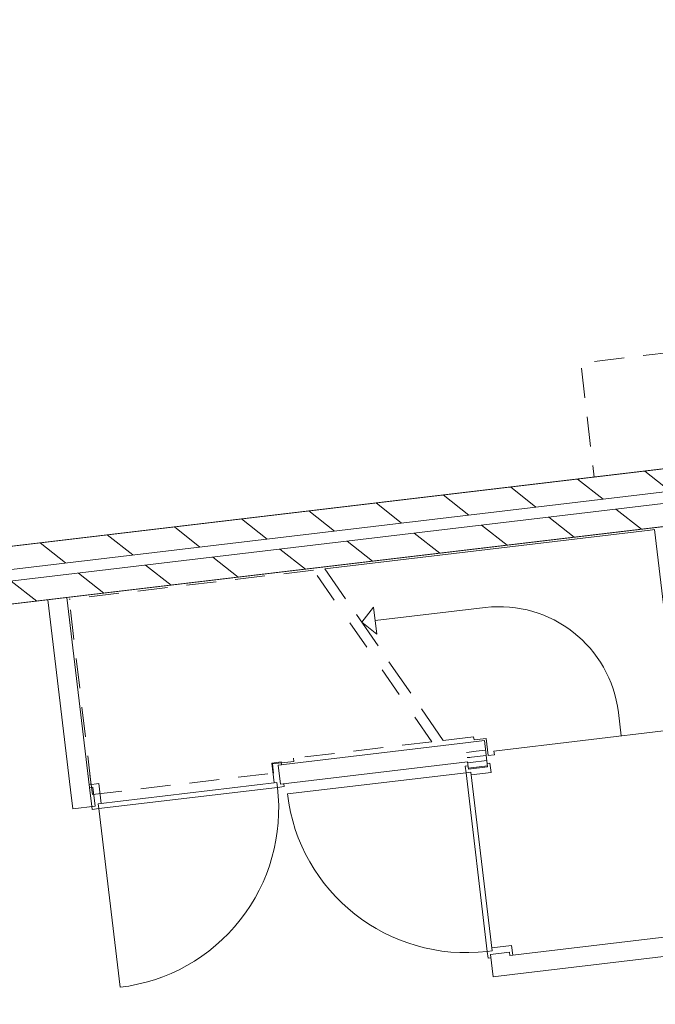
# Model space of a CAD drawing. Header units: metres. Extents: x 136314.7 to 136393.7, y 453293.7 to 453383.2.
# Tile 46 of 95: x 136334 to 136337.3, y 453341.7 to 453346.8. Entities that reach past the tile are written whole.
import ezdxf

# ---------------------------------------------------------------- set-up
doc = ezdxf.new("R2010")
doc.units = ezdxf.units.M
doc.linetypes.add('B0701', pattern=[234.1199934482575, 155.9999942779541, -78.11999917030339])
for name, color, linetype in [('kavelgrens', 211, 'Continuous'), ('SIT_Situatie plgr_1_23 Vloeren', 7, 'Continuous'), ('SIT_Situatie plgr_1_New_22 C Binnenwanden', 7, 'Continuous'), ('SIT_Situatie plgr_1_New_22 C Binnenwanden Doorsnede-arcering', 7, 'Continuous'), ('SIT_Situatie plgr_1_New_22 NC Binnenwanden', 7, 'Continuous'), ('SIT_Situatie plgr_1_New_22 NC Binnenwanden Deuren', 7, 'Continuous'), ('SIT_Situatie plgr_1_New_22 NC Binnenwanden Doorsnede-arcering', 7, 'Continuous'), ('SIT_Situatie plgr_1_New_23 Vloeren', 7, 'Continuous'), ('SIT_Situatie plgr_1_New_24 Trappen', 7, 'Continuous'), ('SIT_Situatie plgr_1_New_43 Vloerafwerking', 7, 'Continuous'), ('SIT_Situatie plgr_1_New_73 Keuken', 7, 'Continuous')]:
    doc.layers.add(name, color=color, linetype=linetype)
pattern_1 = [(141.7747708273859, (10009.07149272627, -8639.587878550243), (154.6885933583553, 196.396127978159), [])]

# ---------------------------------------------------------------- blocks, each defined once
blk = doc.blocks.new('*X64')
at = {"layer": 'SIT_Situatie plgr_1_New_22 NC Binnenwanden Doorsnede-arcering', "color": 7, "linetype": 'Continuous', "lineweight": 0}
for p, q in [((148014.6094476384, -104844.3148332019), (148001.0911975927, -104845.9207500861)), ((148017.8457115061, -104871.5569804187), (148004.3274618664, -104873.1628972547)), ((148050.7419893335, -104840.0224241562), (148014.6094476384, -104844.3148332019)), ((148026.7361072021, -104870.5008350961), (148017.8457115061, -104871.5569804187))]:
    blk.add_line(p, q, dxfattribs=at)
blk = doc.blocks.new('*X65')
at = {"layer": 'SIT_Situatie plgr_1_New_22 NC Binnenwanden Doorsnede-arcering', "color": 7, "linetype": 'Continuous', "lineweight": 0}
for p, q in [((148100.3929523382, -104834.1240778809), (148050.7419898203, -104840.0224240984)), ((148103.6292166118, -104861.3662250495), (148026.7361076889, -104870.5008350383))]:
    blk.add_line(p, q, dxfattribs=at)
blk = doc.blocks.new('*X66')
at = {"layer": 'SIT_Situatie plgr_1_New_22 NC Binnenwanden Doorsnede-arcering', "color": 7, "linetype": 'Continuous', "lineweight": 0}
for p, q in [((148106.8654887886, -104888.6083712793), (148021.0819753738, -104898.7991276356)), ((148021.0819753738, -104898.7991276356), (148007.563734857, -104900.4050433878)), ((148024.3182392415, -104926.0412748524), (148010.8000098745, -104927.6471892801)), ((148110.1017638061, -104915.8505171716), (148024.3182392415, -104926.0412748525))]:
    blk.add_line(p, q, dxfattribs=at)
blk = doc.blocks.new('*X67')
at = {"layer": 'SIT_Situatie plgr_1_New_22 NC Binnenwanden Doorsnede-arcering', "color": 7, "linetype": 'Continuous', "lineweight": 0}
blk.add_line((146031.5007191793, -105029.5490279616), (146043.2973904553, -105128.8507748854), dxfattribs=at)
blk = doc.blocks.new('Woonblock 3 Jutfasehof')
at = {"layer": 'SIT_Situatie plgr_1_New_22 C Binnenwanden Doorsnede-arcering', "linetype": 'Continuous', "lineweight": 0}
h = blk.add_hatch(dxfattribs=at)
h.set_pattern_fill('130_KALKZANDSTEEN_0001', color=252, style=0, pattern_type=2)
h.set_pattern_definition(pattern_1)
h.paths.add_polyline_path([(-2335.389962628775, 10588.43519656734), (-12722.35352424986, 9354.503282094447), (-12708.19751758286, 9235.341176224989), (-2321.233955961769, 10469.27309069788)])
h = blk.add_hatch(dxfattribs=at)
h.set_pattern_fill('130_KALKZANDSTEEN_0001', color=252, style=0, pattern_type=2)
h.set_pattern_definition(pattern_1)
h.paths.add_polyline_path([(-2314.155952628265, 10409.69203776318), (-12701.11951424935, 9175.760123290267), (-12686.96350758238, 9056.598017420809), (-2299.999945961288, 10290.5299318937)])
at = {"layer": 'SIT_Situatie plgr_1_New_22 C Binnenwanden', "color": 252, "linetype": 'Continuous', "lineweight": 0, "flags": 128}
for points in [[(-2335.389962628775, 10588.43519656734), (-12722.35352424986, 9354.503282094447)], [(-12708.19751758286, 9235.341176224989), (-2321.233955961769, 10469.27309069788)], [(-2314.155952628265, 10409.69203776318), (-12701.11951424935, 9175.760123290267)], [(-12686.96350758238, 9056.598017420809), (-2299.999945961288, 10290.5299318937)]]:
    blk.add_lwpolyline(points, dxfattribs=at)
at = {"layer": 'SIT_Situatie plgr_1_New_22 NC Binnenwanden', "color": 252, "linetype": 'Continuous', "lineweight": 0}
for p, q in [((-7053.400383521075, 8618.109353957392), (-7065.197055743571, 8717.41110884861)), ((-6070.854355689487, 8697.068352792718), (-5971.552600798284, 8708.865025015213)), ((-8021.592493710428, 8503.091799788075), (-8033.389165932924, 8602.393554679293)), ((-5955.8368015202, 7728.87624260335), (-5856.535046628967, 7740.67291482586))]:
    blk.add_line(p, q, dxfattribs=at)
at = {"layer": 'SIT_Situatie plgr_1_New_22 NC Binnenwanden', "color": 252, "linetype": 'Continuous', "lineweight": 0, "flags": 128}
for points in [[(-8268.035450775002, 9581.549824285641), (-8168.733696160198, 9593.346498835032)], [(-8268.035450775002, 9581.549824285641), (-8150.068721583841, 8588.532415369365)], [(-8050.766966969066, 8600.329089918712), (-8168.733696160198, 9593.346498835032)], [(-6087.074810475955, 8833.60832425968), (-7065.197054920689, 8717.411084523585)], [(-5987.773055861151, 8845.404998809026), (-6087.074810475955, 8833.60832425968)], [(-5971.552621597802, 8708.865025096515), (-5987.773055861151, 8845.404998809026)], [(-7053.400387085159, 8618.109329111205), (-6075.278136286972, 8734.306569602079)], [(-6075.278136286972, 8734.306569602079), (-6070.85437715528, 8697.06835848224)], [(-8033.38915259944, 8602.393508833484), (-8050.766966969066, 8600.329089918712)], [(-8138.272047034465, 8489.230660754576), (-8150.068721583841, 8588.532415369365)], [(-8138.272047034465, 8489.230660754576), (-8021.59248459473, 8503.0917534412)], [(-2148.032658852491, 8163.605971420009), (-5854.470630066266, 7723.295108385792)], [(-5842.673955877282, 7623.99335372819), (-2136.235984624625, 8064.304216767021)], [(-5955.836802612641, 7728.876240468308), (-5941.975710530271, 7612.196679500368)], [(-5854.470630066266, 7723.295108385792), (-5856.535047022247, 7740.672906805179)], [(-5941.975710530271, 7612.196679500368), (-5842.673955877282, 7623.99335372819)]]:
    blk.add_lwpolyline(points, dxfattribs=at)
at = {"layer": 'SIT_Situatie plgr_1_New_22 NC Binnenwanden Deuren', "color": 252, "linetype": 'Continuous', "lineweight": 0}
for p, q in [((-7049.588748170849, 8734.370765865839), (-7099.239625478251, 8728.472428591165)), ((-7099.239625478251, 8728.472428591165), (-7086.912100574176, 8624.7020950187)), ((-7065.197054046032, 8717.411084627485), (-7047.819246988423, 8719.47550267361)), ((-7053.400379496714, 8618.109330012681), (-7065.197054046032, 8717.411084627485)), ((-7053.400379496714, 8618.109330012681), (-7065.197054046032, 8717.411084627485)), ((-7053.400379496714, 8618.109330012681), (-7065.197054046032, 8717.411084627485)), ((-7047.819246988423, 8719.47550267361), (-7049.588748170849, 8734.370765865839)), ((-6072.918794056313, 8714.446156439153), (-6087.81405725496, 8712.676655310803)), ((-6087.81405725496, 8712.676655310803), (-6083.685221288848, 8677.921041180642)), ((-6070.854376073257, 8697.06834937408), (-6072.918794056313, 8714.446156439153)), ((-5971.552621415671, 8708.865023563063), (-6070.854376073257, 8697.06834937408)), ((-6070.854376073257, 8697.06834937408), (-5971.552621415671, 8708.865023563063)), ((-6070.854376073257, 8697.06834937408), (-5971.552621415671, 8708.865023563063)), ((-5958.72177620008, 8728.012331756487), (-5973.617039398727, 8726.242830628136)), ((-5973.617039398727, 8726.242830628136), (-5971.552621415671, 8708.865023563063)), ((-5952.823439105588, 8678.361454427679), (-5958.72177620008, 8728.012331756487)), ((-6083.685221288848, 8677.921041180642), (-7017.121715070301, 8567.032303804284)), ((-6083.685221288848, 8677.921041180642), (-6058.363273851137, 8680.92919309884)), ((-6083.685221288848, 8677.921041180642), (-6058.363273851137, 8680.92919309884)), ((-5972.796483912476, 7744.484547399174), (-6083.685221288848, 8677.921041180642)), ((-6058.363273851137, 8680.92919309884), (-6056.593772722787, 8666.033929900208)), ((-6058.363273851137, 8680.92919309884), (-5947.474536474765, 7747.492699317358)), ((-6056.593772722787, 8666.033929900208), (-5952.823439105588, 8678.361454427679)), ((-8002.885592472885, 8621.122690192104), (-8052.536469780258, 8615.22435291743)), ((-8052.536469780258, 8615.22435291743), (-8050.766968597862, 8600.329089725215)), ((-8050.766968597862, 8600.329089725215), (-8033.389161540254, 8602.39350777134)), ((-8033.389161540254, 8602.39350777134), (-8021.592486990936, 8503.09175315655)), ((-8021.592486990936, 8503.09175315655), (-8033.389161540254, 8602.39350777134)), ((-8021.592486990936, 8503.09175315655), (-8033.389161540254, 8602.39350777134)), ((-8005.453330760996, 8515.582855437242), (-7072.016837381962, 8626.47159620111)), ((-7990.558067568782, 8517.352356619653), (-8002.885592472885, 8621.122690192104)), ((-7069.008685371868, 8601.149648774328), (-8002.445178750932, 8490.260908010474)), ((-7086.912100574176, 8624.7020950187), (-7072.016837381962, 8626.47159620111)), ((-7072.016837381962, 8626.47159620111), (-7069.008685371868, 8601.149648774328)), ((-7072.016837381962, 8626.47159620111), (-7069.008685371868, 8601.149648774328)), ((-7069.008685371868, 8601.149648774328), (-7034.25307125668, 8605.278484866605)), ((-7036.022572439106, 8620.17374805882), (-7053.400379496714, 8618.109330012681)), ((-7034.25307125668, 8605.278484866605), (-7036.022572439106, 8620.17374805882)), ((-8021.592486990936, 8503.09175315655), (-8038.970294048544, 8501.027335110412)), ((-8038.970294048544, 8501.027335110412), (-8037.200792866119, 8486.132071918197)), ((-8037.200792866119, 8486.132071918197), (-8002.445178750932, 8490.260908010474)), ((-8005.453330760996, 8515.582855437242), (-7990.558067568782, 8517.352356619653)), ((-8002.445178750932, 8490.260908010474), (-8005.453330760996, 8515.582855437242)), ((-8002.445178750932, 8490.260908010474), (-8005.453330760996, 8515.582855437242)), ((-8002.445178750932, 8490.260908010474), (-7891.556437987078, 7556.824414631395)), ((-5845.473703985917, 7774.715487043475), (-5949.244037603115, 7762.38796251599)), ((-5839.575366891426, 7725.064609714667), (-5845.473703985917, 7774.715487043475)), ((-5947.474536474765, 7747.492699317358), (-5972.796483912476, 7744.484547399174)), ((-5947.474536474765, 7747.492699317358), (-5972.796483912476, 7744.484547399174)), ((-5972.796483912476, 7744.484547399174), (-5968.667647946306, 7709.728933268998)), ((-5955.836802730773, 7728.876241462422), (-5856.535048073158, 7740.672915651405)), ((-5955.836802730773, 7728.876241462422), (-5856.535048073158, 7740.672915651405)), ((-5955.836802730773, 7728.876241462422), (-5856.535048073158, 7740.672915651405)), ((-5953.772384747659, 7711.498434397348), (-5955.836802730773, 7728.876241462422)), ((-5949.244037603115, 7762.38796251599), (-5947.474536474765, 7747.492699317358)), ((-5856.535048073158, 7740.672915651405), (-5854.470630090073, 7723.295108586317)), ((-5854.470630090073, 7723.295108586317), (-5839.575366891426, 7725.064609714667)), ((-5968.667647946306, 7709.728933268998), (-5953.772384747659, 7711.498434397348))]:
    blk.add_line(p, q, dxfattribs=at)
for centre, radius, start, end in [((-8002.445178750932, 8490.260908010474), 940.0000000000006, 276.7747708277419, 6.77477082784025), ((-6083.685221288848, 8677.921041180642), 939.9999999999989, 186.7747708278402, 276.7747708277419)]:
    blk.add_arc(centre, radius, start, end, dxfattribs=at)
at = {"layer": 'SIT_Situatie plgr_1_New_23 Vloeren', "color": 252, "linetype": 'Continuous', "lineweight": 0, "flags": 128}
for points in [[(-2321.234517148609, 10469.28180128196), (-2927.600889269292, 15573.38115602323), (-13314.54622099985, 14339.45140719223), (-12708.20709712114, 9235.340038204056)], [(-1707.807561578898, 5305.590546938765), (-2314.173933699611, 10409.68990168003), (-12701.11926543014, 9175.760152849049), (-12094.78014155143, 4071.648783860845)]]:
    blk.add_lwpolyline(points, close=True, dxfattribs=at)
at = {"layer": 'SIT_Situatie plgr_1_New_24 Trappen', "color": 252, "linetype": 'Continuous', "lineweight": 0}
for p, q in [((-5121.96957212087, 9945.220806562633), (-6821.448000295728, 9743.329047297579)), ((-5099.130168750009, 9947.93404331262), (-5131.899747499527, 9944.041138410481)), ((-4972.905676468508, 8885.405277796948), (-5099.130168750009, 9947.93404331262)), ((-6713.734201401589, 9587.27538213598), (-6821.448000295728, 9743.329047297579)), ((-6628.724146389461, 9464.114461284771), (-6566.848716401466, 9542.672918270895)), ((-6550.165689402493, 9402.239031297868), (-6566.848716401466, 9542.672918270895)), ((-5983.27436424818, 9540.791511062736), (-6558.507202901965, 9472.455974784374)), ((-6543.317208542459, 9340.378544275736), (-6656.928537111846, 9504.976436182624)), ((-6628.724146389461, 9464.114461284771), (-6550.165689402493, 9402.239031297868)), ((-6372.900215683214, 9093.481706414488), (-6486.511544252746, 9258.07959832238)), ((-6202.483222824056, 8846.584868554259), (-6316.094551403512, 9011.182760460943)), ((-5273.170274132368, 8869.875583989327), (-5287.798159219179, 8993.00975868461)), ((-5008.034591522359, 8901.372723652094), (-5937.995515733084, 8790.896801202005)), ((-6202.483222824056, 8846.584868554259), (-6044.025837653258, 8865.40902055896)), ((-6044.025837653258, 8865.40902055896), (-6202.483222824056, 8846.584868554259)), ((-6044.025837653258, 8865.40902055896), (-6042.079385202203, 8849.024231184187)), ((-6042.079385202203, 8849.024231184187), (-5979.022771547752, 8856.515123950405)), ((-5979.022771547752, 8856.515123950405), (-5968.405758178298, 8767.143545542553)), ((-5935.636179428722, 8771.036450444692), (-5968.405758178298, 8767.143545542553)), ((-5935.636179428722, 8771.036450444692), (-5937.995515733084, 8790.896801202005))]:
    blk.add_line(p, q, dxfattribs=at)
at = {"layer": 'SIT_Situatie plgr_1_New_24 Trappen', "color": 252, "linetype": 'B0701', "lineweight": 0}
for p, q in [((-6881.029052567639, 9736.251038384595), (-8157.62418537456, 9584.596252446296)), ((-6773.3152536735, 9580.197373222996), (-6881.029052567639, 9736.251038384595)), ((-8042.016706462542, 8611.439065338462), (-8157.62418537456, 9584.596252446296)), ((-6602.898260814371, 9333.300535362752), (-6716.509589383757, 9497.89842726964)), ((-6432.481267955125, 9086.403697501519), (-6546.092596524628, 9251.001589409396)), ((-6262.064275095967, 8839.506859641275), (-6375.675603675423, 9004.104751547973)), ((-6262.064275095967, 8839.506859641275), (-6985.406463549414, 8753.576479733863)), ((-6983.46001109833, 8737.19169035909), (-6985.406463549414, 8753.576479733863)), ((-7095.670992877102, 8723.861440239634), (-6983.46001109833, 8737.19169035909)), ((-7090.00858574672, 8676.196598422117), (-7095.670992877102, 8723.861440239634)), ((-8048.740814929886, 8668.041064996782), (-8036.354299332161, 8563.774223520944)), ((-8036.354299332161, 8563.774223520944), (-7090.00858574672, 8676.196598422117))]:
    blk.add_line(p, q, dxfattribs=at)
at = {"layer": 'SIT_Situatie plgr_1_New_24 Trappen', "color": 252, "linetype": 'Continuous', "lineweight": 0}
blk.add_arc((-5909.427137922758, 8919.162532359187), 625.9999999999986, 6.77477082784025, 96.7747708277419, dxfattribs=at)
at = {"layer": 'SIT_Situatie plgr_1_New_43 Vloerafwerking', "color": 252, "linetype": 'Continuous', "lineweight": 0, "flags": 128}
for points in [[(-2434.691596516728, 10576.63853871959), (-2769.717223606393, 13396.80817945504), (-2585.01598643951, 13418.74998658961), (-2765.976950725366, 14942.03901094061), (-2950.678187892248, 14920.09720380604), (-3012.728514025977, 15442.42434830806), (-13201.08872937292, 14232.08575885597), (-13088.66644943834, 13285.74008816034), (-13271.38169915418, 13264.03420880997), (-12918.18934151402, 10290.93974061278), (-12735.47409179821, 10312.64561996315), (-12623.05181186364, 9366.2999492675)], [(-1821.264640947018, 5412.94728437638), (-2156.290268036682, 8233.116925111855), (-1971.5890308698, 8255.058732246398), (-2152.549995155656, 9778.347756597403), (-2337.251232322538, 9756.405949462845), (-2399.301558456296, 10278.73309396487), (-12587.66177380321, 9068.394504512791), (-12475.23949386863, 8122.048833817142), (-12657.95474358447, 8100.342954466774), (-12304.76238594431, 5127.248486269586), (-12122.0471362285, 5148.954365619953), (-12009.62485629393, 4202.608694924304)]]:
    blk.add_lwpolyline(points, close=True, dxfattribs=at)
at = {"layer": 'SIT_Situatie plgr_1_New_73 Keuken', "color": 252, "linetype": 'B0701', "lineweight": 0, "flags": 128}
blk.add_lwpolyline([(-3030.502300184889, 10505.85837494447), (-5413.744414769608, 10222.73821799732), (-5484.524454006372, 10818.5487466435), (-3101.282339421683, 11101.66890359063)], close=True, dxfattribs=at)
at = {"layer": 'SIT_Situatie plgr_1_23 Vloeren', "color": 252, "linetype": 'Continuous', "lineweight": 0}
for name in ['*X64', '*X65', '*X66', '*X67']:
    blk.add_blockref(name, (-154082.2676605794, 113629.878112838), dxfattribs=at)

msp = doc.modelspace()

# ---------------------------------------------------------------- block references
at = {"layer": 'kavelgrens', "xscale": 0.001, "yscale": 0.001}
msp.add_blockref('Woonblock 3 Jutfasehof', (136342.3795627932, 453334.2220373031), dxfattribs=at)

doc.saveas('drawing.dxf')
